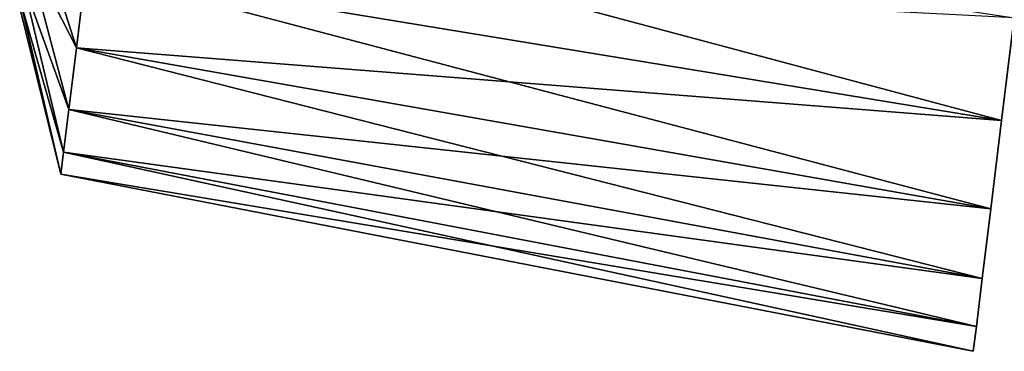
# Model space of a CAD drawing. Header units: millimetres. Extents: x -68 to 68, y -375 to 321.
# Tile 2 of 48: x -67 to -39, y 43 to 52. Entities that reach past the tile are written whole.
import ezdxf

# ---------------------------------------------------------------- set-up
doc = ezdxf.new("R2010")
doc.units = ezdxf.units.MM
doc.header["$LTSCALE"] = 33.374815
doc.layers.add('34', color=7, linetype='CONTINUOUS')
doc.layers.add('36', color=7, linetype='CONTINUOUS')

msp = doc.modelspace()

# ---------------------------------------------------------------- linework, layer by layer
at = {"layer": '34', "color": 7, "linetype": 'CONTINUOUS', "true_color": 0x999999}
for points in [[(-65.445, 53.733, -11.833), (-65.123, 56.362, -13.362), (-38.982, 49.374, -13.349), (-65.445, 53.733, -11.833)], [(-38.982, 49.374, -13.349), (-65.123, 56.362, -13.362), (-38.618, 52.339, -15.074), (-38.982, 49.374, -13.349)], [(-65.722, 51.478, -9.787), (-65.445, 53.733, -11.833), (-39.294, 46.83, -11.041), (-65.722, 51.478, -9.787)], [(-65.445, 53.733, 11.833), (-65.722, 51.478, 9.787), (-38.982, 49.374, 13.349), (-65.445, 53.733, 11.833)], [(-39.294, 46.83, -11.041), (-65.445, 53.733, -11.833), (-38.982, 49.374, -13.349), (-39.294, 46.83, -11.041)], [(-38.618, 52.339, 15.074), (-65.445, 53.733, 11.833), (-38.982, 49.374, 13.349), (-38.618, 52.339, 15.074)], [(-65.941, 49.694, -7.314), (-65.722, 51.478, -9.787), (-39.541, 44.817, -8.251), (-65.941, 49.694, -7.314)], [(-65.722, 51.478, 9.787), (-65.941, 49.694, 7.314), (-39.294, 46.83, 11.041), (-65.722, 51.478, 9.787)], [(-39.541, 44.817, -8.251), (-65.722, 51.478, -9.787), (-39.294, 46.83, -11.041), (-39.541, 44.817, -8.251)], [(-38.982, 49.374, 13.349), (-65.722, 51.478, 9.787), (-39.294, 46.83, 11.041), (-38.982, 49.374, 13.349)], [(-66.093, 48.459, -4.52), (-65.941, 49.694, -7.314), (-39.712, 43.425, -5.099), (-66.093, 48.459, -4.52)], [(-65.941, 49.694, 7.314), (-66.093, 48.459, 4.52), (-39.541, 44.817, 8.251), (-65.941, 49.694, 7.314)], [(-39.712, 43.425, -5.099), (-65.941, 49.694, -7.314), (-39.541, 44.817, -8.251), (-39.712, 43.425, -5.099)], [(-39.294, 46.83, 11.041), (-65.941, 49.694, 7.314), (-39.541, 44.817, 8.251), (-39.294, 46.83, 11.041)], [(-66.17, 47.828, -1.529), (-66.093, 48.459, -4.52), (-39.8, 42.713, -1.725), (-66.17, 47.828, -1.529)], [(-66.093, 48.459, 4.52), (-66.17, 47.828, 1.529), (-39.712, 43.425, 5.099), (-66.093, 48.459, 4.52)], [(-39.8, 42.713, -1.725), (-66.093, 48.459, -4.52), (-39.712, 43.425, -5.099), (-39.8, 42.713, -1.725)], [(-39.541, 44.817, 8.251), (-66.093, 48.459, 4.52), (-39.712, 43.425, 5.099), (-39.541, 44.817, 8.251)], [(-66.17, 47.828, 1.529), (-66.17, 47.828, -1.529), (-39.8, 42.713, 1.725), (-66.17, 47.828, 1.529)], [(-39.8, 42.713, 1.725), (-66.17, 47.828, -1.529), (-39.8, 42.713, -1.725), (-39.8, 42.713, 1.725)], [(-39.712, 43.425, 5.099), (-66.17, 47.828, 1.529), (-39.8, 42.713, 1.725), (-39.712, 43.425, 5.099)]]:
    msp.add_3dface(points, dxfattribs=at)
at = {"layer": '36', "color": 7, "linetype": 'CONTINUOUS', "true_color": 0x999999}
for points in [[(-65.722, 51.478, -9.787), (-67.156, 54.289, -5.515), (-67.005, 55.514, -7.019), (-65.722, 51.478, -9.787)], [(-65.722, 51.478, 9.787), (-67.005, 55.514, 7.019), (-67.156, 54.289, 5.515), (-65.722, 51.478, 9.787)], [(-65.445, 53.733, -11.833), (-65.722, 51.478, -9.787), (-67.005, 55.514, -7.019), (-65.445, 53.733, -11.833)], [(-65.722, 51.478, 9.787), (-65.445, 53.733, 11.833), (-67.005, 55.514, 7.019), (-65.722, 51.478, 9.787)], [(-65.941, 49.694, -7.314), (-67.268, 53.379, -3.799), (-67.156, 54.289, -5.515), (-65.941, 49.694, -7.314)], [(-65.941, 49.694, 7.314), (-67.156, 54.289, 5.515), (-67.268, 53.379, 3.799), (-65.941, 49.694, 7.314)], [(-65.722, 51.478, -9.787), (-65.941, 49.694, -7.314), (-67.156, 54.289, -5.515), (-65.722, 51.478, -9.787)], [(-65.941, 49.694, 7.314), (-65.722, 51.478, 9.787), (-67.156, 54.289, 5.515), (-65.941, 49.694, 7.314)], [(-66.093, 48.459, -4.52), (-67.336, 52.818, -1.937), (-67.268, 53.379, -3.799), (-66.093, 48.459, -4.52)], [(-66.093, 48.459, 4.52), (-67.268, 53.379, 3.799), (-67.336, 52.818, 1.937), (-66.093, 48.459, 4.52)], [(-65.941, 49.694, -7.314), (-66.093, 48.459, -4.52), (-67.268, 53.379, -3.799), (-65.941, 49.694, -7.314)], [(-66.093, 48.459, 4.52), (-65.941, 49.694, 7.314), (-67.268, 53.379, 3.799), (-66.093, 48.459, 4.52)], [(-66.17, 47.828, -1.529), (-67.36, 52.629), (-67.336, 52.818, -1.937), (-66.17, 47.828, -1.529)], [(-66.17, 47.828, 1.529), (-67.336, 52.818, 1.937), (-67.36, 52.629), (-66.17, 47.828, 1.529)], [(-66.093, 48.459, -4.52), (-66.17, 47.828, -1.529), (-67.336, 52.818, -1.937), (-66.093, 48.459, -4.52)], [(-66.17, 47.828, 1.529), (-66.093, 48.459, 4.52), (-67.336, 52.818, 1.937), (-66.17, 47.828, 1.529)], [(-66.17, 47.828, -1.529), (-66.17, 47.828, 1.529), (-67.36, 52.629), (-66.17, 47.828, -1.529)]]:
    msp.add_3dface(points, dxfattribs=at)

doc.saveas('drawing.dxf')
